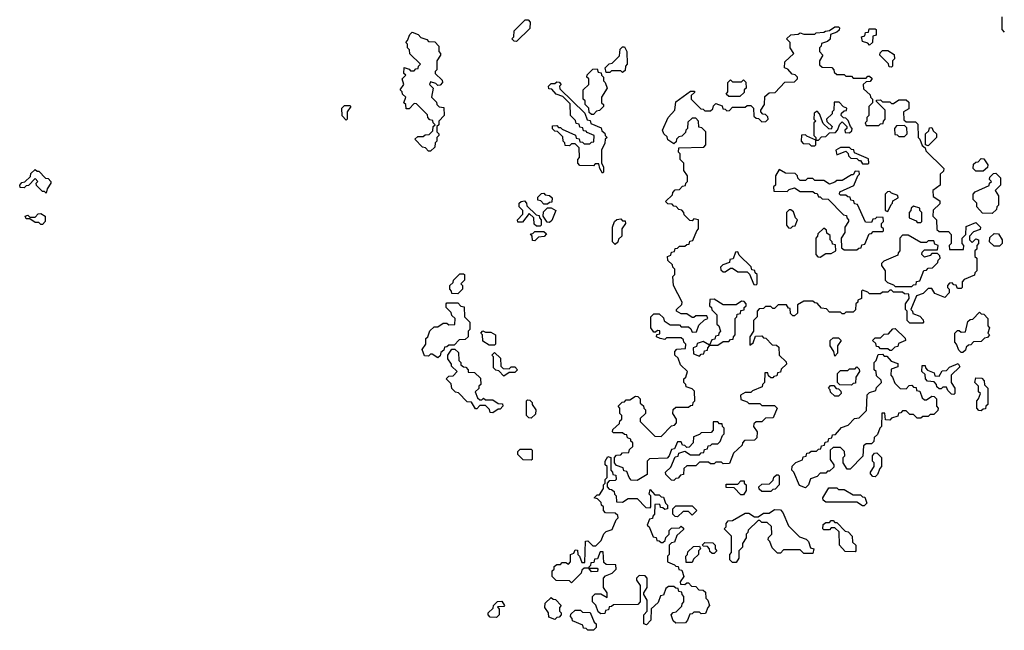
# Model space of a CAD drawing. Extents: x 2776963 to 2884430, y 684484 to 829250.
# Tile 66 of 256: x 2857910 to 2863291, y 731060 to 734399. Entities that reach past the tile are written whole.
import ezdxf

# ---------------------------------------------------------------- set-up
doc = ezdxf.new("R2010")
doc.units = 0

msp = doc.modelspace()

# ---------------------------------------------------------------- linework, layer by layer
at = {"layer": '0CON20XD'}
for points in [[(2860625, 734280), (2860611.7, 734281.7), (2860600, 734295), (2860610, 734305), (2860611.7, 734338.3), (2860671.7, 734398.3), (2860688.3, 734398.3), (2860700, 734385), (2860698.3, 734351.7), (2860625, 734280)], [(2863291.7, 734331.7), (2863280, 734345), (2863280, 734415)], [(2860155, 733680), (2860145, 733680), (2860128.3, 733698.3), (2860111.7, 733701.7), (2860070, 733745), (2860085, 733760), (2860115, 733760), (2860125, 733770), (2860148.3, 733771.7), (2860168.3, 733791.7), (2860170, 733815), (2860180, 733825), (2860170, 733835), (2860168.3, 733848.3), (2860151.7, 733851.7), (2860140, 733865), (2860138.3, 733878.3), (2860078.3, 733938.3), (2860065, 733940), (2860038.3, 733911.7), (2860021.7, 733911.7), (2860020, 733935), (2860010, 733945), (2860020, 733975), (2860001.7, 733991.7), (2860000, 734005), (2859990, 734015), (2860010, 734045), (2860000, 734075), (2860020, 734095), (2860010, 734105), (2860011.7, 734138.3), (2860038.3, 734128.3), (2860045, 734120), (2860065, 734120), (2860075, 734130), (2860088.3, 734131.7), (2860090, 734145), (2860100, 734155), (2860041.7, 734211.7), (2860040, 734235), (2860030, 734245), (2860030, 734265), (2860020, 734275), (2860030, 734285), (2860041.7, 734318.3), (2860055, 734330), (2860088.3, 734318.3), (2860101.7, 734301.7), (2860135, 734290), (2860145, 734280), (2860178.3, 734278.3), (2860200, 734255), (2860200, 734225), (2860210, 734215), (2860210, 734205), (2860190, 734175), (2860190, 734125), (2860180, 734115), (2860180, 734105), (2860218.3, 734068.3), (2860220, 734055), (2860208.3, 734041.7), (2860195, 734040), (2860185, 734050), (2860155, 734060), (2860150, 734045), (2860170, 734025), (2860160, 733975), (2860188.3, 733948.3), (2860190, 733935), (2860201.7, 733921.7), (2860228.3, 733918.3), (2860230, 733875), (2860200, 733845), (2860200, 733825), (2860190, 733815), (2860190, 733785), (2860200, 733775), (2860200, 733765), (2860190, 733755), (2860190, 733735), (2860180, 733725), (2860178.3, 733701.7), (2860155, 733680)], [(2861485, 731880), (2861471.7, 731881.7), (2861441.7, 731911.7), (2861440, 731925), (2861468.3, 731951.7), (2861491.7, 732008.3), (2861508.3, 732011.7), (2861511.7, 732028.3), (2861545, 732040), (2861575, 732020), (2861625, 732020), (2861635, 732030), (2861648.3, 732031.7), (2861651.7, 732048.3), (2861668.3, 732051.7), (2861671.7, 732068.3), (2861685, 732070), (2861695, 732080), (2861725, 732080), (2861738.3, 732091.7), (2861750, 732125), (2861760, 732135), (2861760, 732165), (2861750, 732175), (2861748.3, 732188.3), (2861735, 732190), (2861725, 732200), (2861700, 732200), (2861700, 732155), (2861688.3, 732141.7), (2861635, 732140), (2861625, 732130), (2861591.7, 732118.3), (2861590, 732085), (2861568.3, 732061.7), (2861555, 732060), (2861545, 732070), (2861531.7, 732071.7), (2861525, 732090), (2861505, 732090), (2861488.3, 732051.7), (2861471.7, 732048.3), (2861460, 732015), (2861448.3, 732001.7), (2861351.7, 731998.3), (2861340, 731985), (2861338.3, 731911.7), (2861285, 731880), (2861251.7, 731881.7), (2861240, 731895), (2861228.3, 731928.3), (2861211.7, 731931.7), (2861208.3, 731948.3), (2861171.7, 731961.7), (2861160, 731975), (2861160, 732005), (2861171.7, 732018.3), (2861195, 732020), (2861205, 732030), (2861238.3, 732031.7), (2861241.7, 732048.3), (2861260, 732065), (2861260, 732085), (2861250, 732095), (2861250, 732105), (2861231.7, 732111.7), (2861228.3, 732128.3), (2861215, 732130), (2861205, 732140), (2861155, 732140), (2861150, 732145), (2861151.7, 732158.3), (2861188.3, 732191.7), (2861190, 732205), (2861200, 732215), (2861200, 732235), (2861190, 732245), (2861190, 732275), (2861180, 732285), (2861201.7, 732308.3), (2861215, 732310), (2861225, 732320), (2861245, 732320), (2861275, 732340), (2861288.3, 732338.3), (2861300, 732325), (2861301.7, 732301.7), (2861318.3, 732288.3), (2861320, 732275), (2861330, 732265), (2861330, 732245), (2861301.7, 732218.3), (2861301.7, 732201.7), (2861381.7, 732121.7), (2861415, 732120), (2861471.7, 732178.3), (2861488.3, 732181.7), (2861500, 732195), (2861500, 732215), (2861480, 732245), (2861481.7, 732268.3), (2861495, 732280), (2861565, 732280), (2861575, 732290), (2861588.3, 732291.7), (2861590, 732305), (2861600, 732315), (2861598.3, 732368.3), (2861585, 732380), (2861551.7, 732391.7), (2861550, 732405), (2861540, 732415), (2861540, 732435), (2861550, 732445), (2861560, 732475), (2861521.7, 732511.7), (2861508.3, 732548.3), (2861490, 732565), (2861490, 732585), (2861501.7, 732598.3), (2861548.3, 732601.7), (2861550, 732625), (2861540, 732635), (2861538.3, 732648.3), (2861525, 732660), (2861445, 732660), (2861435, 732650), (2861410, 732655), (2861390, 732665), (2861391.7, 732678.3), (2861408.3, 732681.7), (2861408.3, 732698.3), (2861395, 732700), (2861385, 732690), (2861375, 732690), (2861360, 732715), (2861360, 732775), (2861375, 732790), (2861405, 732790), (2861428.3, 732768.3), (2861431.7, 732751.7), (2861465, 732730), (2861515, 732730), (2861525, 732720), (2861565, 732720), (2861578.3, 732708.3), (2861585, 732690), (2861608.3, 732691.7), (2861621.7, 732728.3), (2861651.7, 732758.3), (2861670, 732765), (2861665, 732780), (2861605, 732780), (2861595, 732770), (2861585, 732770), (2861555, 732790), (2861525, 732790), (2861500, 732805), (2861500, 732815), (2861528.3, 732841.7), (2861530, 732855), (2861482.5, 732945), (2861480, 732995), (2861490, 733005), (2861490, 733035), (2861480, 733045), (2861478.3, 733058.3), (2861451.7, 733081.7), (2861450, 733105), (2861468.3, 733111.7), (2861471.7, 733128.3), (2861488.3, 733131.7), (2861491.7, 733148.3), (2861505, 733150), (2861515, 733160), (2861545, 733160), (2861555, 733170), (2861568.3, 733171.7), (2861571.7, 733188.3), (2861588.3, 733191.7), (2861610, 733245), (2861620, 733255), (2861620, 733305), (2861595, 733310), (2861585, 733300), (2861571.7, 733301.7), (2861541.7, 733331.7), (2861540, 733345), (2861528.3, 733358.3), (2861511.7, 733361.7), (2861498.3, 733378.3), (2861485, 733380), (2861475, 733390), (2861451.7, 733391.7), (2861440, 733405), (2861478.3, 733441.7), (2861480, 733455), (2861491.7, 733468.3), (2861515, 733470), (2861531.7, 733488.3), (2861548.3, 733491.7), (2861550, 733505), (2861560, 733515), (2861560, 733545), (2861540, 733575), (2861540, 733615), (2861520, 733635), (2861520, 733665), (2861510, 733675), (2861511.7, 733698.3), (2861648.3, 733701.7), (2861660, 733715), (2861660, 733785), (2861638.3, 733808.3), (2861621.7, 733811.7), (2861620, 733845), (2861605, 733860), (2861585, 733860), (2861561.7, 733838.3), (2861560, 733805), (2861550, 733795), (2861548.3, 733781.7), (2861528.3, 733761.7), (2861511.7, 733758.3), (2861500, 733745), (2861498.3, 733731.7), (2861485, 733720), (2861451.7, 733741.7), (2861448.3, 733758.3), (2861430, 733775), (2861422.5, 733795), (2861453.3, 733865), (2861490, 733905), (2861495, 733950), (2861575, 734007.5), (2861598.3, 734008.3), (2861598.3, 734001.7), (2861580, 733985), (2861580, 733965), (2861631.7, 733911.7), (2861645, 733910), (2861655, 733900), (2861685, 733900), (2861698.3, 733911.7), (2861701.7, 733928.3), (2861715, 733940), (2861748.3, 733928.3), (2861751.7, 733911.7), (2861765, 733910), (2861775, 733900), (2861788.3, 733901.7), (2861805, 733920), (2861875, 733920), (2861885, 733930), (2861905, 733930), (2861920, 733915), (2861921.7, 733871.7), (2861935, 733860), (2861948.3, 733858.3), (2861965, 733840), (2861988.3, 733841.7), (2862000, 733855), (2861998.3, 733868.3), (2861985, 733880), (2861971.7, 733881.7), (2861960, 733895), (2861960, 733905), (2861980, 733935), (2861981.7, 733978.3), (2862005, 734000), (2862038.3, 734001.7), (2862091.7, 734058.3), (2862145, 734060), (2862160, 734075), (2862160, 734085), (2862148.3, 734098.3), (2862131.7, 734101.7), (2862108.3, 734128.3), (2862090, 734135), (2862091.7, 734168.3), (2862140, 734215), (2862120, 734245), (2862120, 734275), (2862100, 734295), (2862125, 734316.7), (2862165, 734320), (2862175, 734327.5), (2862195, 734320), (2862255, 734320), (2862263, 734327), (2862305, 734330), (2862313, 734337), (2862335, 734340), (2862365, 734360), (2862385, 734360), (2862390, 734355), (2862388.3, 734341.7), (2862375, 734330), (2862341.7, 734318.3), (2862338.3, 734291.7), (2862325, 734280), (2862291.7, 734268.3), (2862290, 734255), (2862280, 734245), (2862280, 734225), (2862300, 734205), (2862280, 734175), (2862281.7, 734151.7), (2862295, 734140), (2862348.3, 734138.3), (2862360, 734125), (2862361.7, 734111.7), (2862375, 734100), (2862415, 734100), (2862425, 734090), (2862455, 734090), (2862465, 734080), (2862535, 734080), (2862545, 734090), (2862555, 734090), (2862568.3, 734078.3), (2862558.3, 734061.7), (2862535, 734060), (2862520, 734045), (2862521.7, 734021.7), (2862558.3, 733988.3), (2862560, 733975), (2862570, 733965), (2862570, 733945), (2862550, 733925), (2862550, 733875), (2862540, 733865), (2862540, 733845), (2862530, 733835), (2862535, 733820), (2862605, 733820), (2862615, 733830), (2862628.3, 733831.7), (2862630, 733845), (2862640, 733855), (2862640, 733905), (2862591.7, 733951.7), (2862591.7, 733958.3), (2862615, 733960), (2862625, 733950), (2862665, 733950), (2862675, 733940), (2862685, 733940), (2862715, 733960), (2862755, 733960), (2862768.3, 733948.3), (2862768.3, 733911.7), (2862740, 733895), (2862741.7, 733851.7), (2862755, 733840), (2862805, 733840), (2862818.3, 733828.3), (2862820, 733755), (2862830, 733745), (2862841.7, 733711.7), (2862858.3, 733698.3), (2862861.7, 733681.7), (2862960, 733585), (2862958.3, 733571.7), (2862940, 733555), (2862940, 733495), (2862900, 733465), (2862901.7, 733431.7), (2862938.3, 733408.3), (2862938.3, 733391.7)], [(2862555, 734260), (2862545, 734270), (2862515, 734280), (2862510, 734305), (2862528.3, 734311.7), (2862531.7, 734328.3), (2862548.3, 734331.7), (2862551.7, 734348.3), (2862585, 734350), (2862590, 734345), (2862590, 734315), (2862571.7, 734308.3), (2862570, 734275), (2862555, 734260)], [(2861205, 734110), (2861195, 734120), (2861145, 734120), (2861135, 734110), (2861115, 734110), (2861110, 734135), (2861131.7, 734158.3), (2861148.3, 734161.7), (2861188.3, 734201.7), (2861191.7, 734238.3), (2861205, 734250), (2861215, 734250), (2861227.5, 734225), (2861230, 734155), (2861220, 734145), (2861218.3, 734121.7), (2861205, 734110)], [(2862675, 734140), (2862661.7, 734141.7), (2862658.3, 734158.3), (2862610, 734205), (2862611.7, 734218.3), (2862625, 734230), (2862655, 734230), (2862688.3, 734208.3), (2862690, 734185), (2862680, 734175), (2862680, 734145), (2862675, 734140)], [(2861045, 733880), (2861035, 733880), (2861021.7, 733891.7), (2861020, 733915), (2861000, 733935), (2861000, 733955), (2860990, 733965), (2860990, 734015), (2861020, 734045), (2861020, 734075), (2861010, 734085), (2861011.7, 734098.3), (2861041.7, 734128.3), (2861065, 734130), (2861071.7, 734111.7), (2861088.3, 734108.3), (2861090, 734095), (2861100, 734085), (2861100, 734065), (2861110, 734055), (2861120, 734025), (2861090, 733975), (2861090, 733945), (2861100, 733935), (2861100, 733925), (2861078.3, 733901.7), (2861061.7, 733898.3), (2861045, 733880)], [(2861095, 733560), (2861080, 733585), (2861075, 733610), (2861055, 733610), (2861045, 733600), (2860971.7, 733601.7), (2860960, 733615), (2860960, 733635), (2860970, 733645), (2860968.3, 733698.3), (2860945, 733720), (2860925, 733720), (2860915, 733710), (2860891.7, 733711.7), (2860890, 733725), (2860880, 733735), (2860878.3, 733758.3), (2860848.3, 733788.3), (2860835, 733790), (2860821.7, 733801.7), (2860821.7, 733818.3), (2860845, 733820), (2860855, 733810), (2860865, 733810), (2860875, 733800), (2860948.3, 733768.3), (2860951.7, 733751.7), (2860968.3, 733748.3), (2860971.7, 733731.7), (2860985, 733730), (2860995, 733720), (2861025, 733720), (2861035, 733730), (2861048.3, 733731.7), (2861050, 733765), (2861011.7, 733781.7), (2861005, 733790), (2860991.7, 733791.7), (2860988.3, 733808.3), (2860971.7, 733811.7), (2860968.3, 733828.3), (2860951.7, 733831.7), (2860948.3, 733848.3), (2860920, 733875), (2860918.3, 733938.3), (2860878.3, 733978.3), (2860841.7, 733991.7), (2860818.3, 734018.3), (2860801.7, 734021.7), (2860800, 734035), (2860815, 734050), (2860835, 734050), (2860845, 734060), (2860858.3, 734058.3), (2860870, 734045), (2860860, 734035), (2860861.7, 734021.7), (2860998.3, 733888.3), (2861011.7, 733851.7), (2861028.3, 733848.3), (2861031.7, 733831.7), (2861088.3, 733808.3), (2861091.7, 733791.7), (2861108.3, 733778.3), (2861110, 733765), (2861120, 733755), (2861110, 733745), (2861107, 733723), (2861090, 733685), (2861090, 733615), (2861100, 733595), (2861100, 733565), (2861095, 733560)], [(2861845, 733980), (2861785, 733980), (2861771.7, 733991.7), (2861780, 734005), (2861780, 734055), (2861795, 734070), (2861805, 734060), (2861855, 734060), (2861865, 734070), (2861878.3, 734058.3), (2861880, 734025), (2861870, 734015), (2861868.3, 734001.7), (2861845, 733980)], [(2862275, 733740), (2862291.7, 733758.3), (2862315, 733760), (2862335, 733780), (2862368.3, 733781.7), (2862380, 733795), (2862391.7, 733828.3), (2862405, 733840), (2862430, 733815), (2862430, 733805), (2862420, 733795), (2862421.7, 733781.7), (2862445, 733780), (2862458.3, 733791.7), (2862460, 733805), (2862450, 733815), (2862438.3, 733848.3), (2862425, 733860), (2862411.7, 733861.7), (2862400, 733875), (2862401.7, 733888.3), (2862415, 733900), (2862428.3, 733901.7), (2862430, 733915), (2862411.7, 733921.7), (2862388.3, 733948.3), (2862361.7, 733948.3), (2862360, 733905), (2862350, 733895), (2862350, 733885), (2862320, 733855), (2862321.7, 733841.7), (2862350, 733815), (2862345, 733800), (2862331.7, 733801.7), (2862301.7, 733831.7), (2862280, 733885), (2862268.3, 733898.3), (2862251.7, 733888.3), (2862250, 733855), (2862260, 733845), (2862250, 733835), (2862250, 733765), (2862260, 733755), (2862260, 733740), (2862275, 733740)], [(2859695, 733850), (2859673, 733873), (2859670, 733915), (2859685, 733930), (2859715, 733930), (2859720, 733925), (2859700, 733895), (2859700, 733855), (2859695, 733850)], [(2862745, 733760), (2862760, 733775), (2862758.3, 733808.3), (2862745, 733820), (2862701.7, 733818.3), (2862690, 733805), (2862691.7, 733771.7), (2862705, 733770), (2862715, 733760), (2862745, 733760)], [(2862875, 733710), (2862860, 733715), (2862860, 733775), (2862878.3, 733791.7), (2862881.7, 733808.3), (2862895, 733810), (2862901.7, 733791.7), (2862920, 733775), (2862920, 733755), (2862875, 733710)], [(2862255, 733710), (2862260, 733715), (2862260, 733740), (2862211.7, 733761.7), (2862205, 733770), (2862181.7, 733768.3), (2862180, 733735), (2862191.7, 733721.7), (2862225, 733720), (2862235, 733710), (2862255, 733710)], [(2862545, 733610), (2862550, 733615), (2862548.3, 733638.3), (2862471.7, 733671.7), (2862468.3, 733688.3), (2862455, 733690), (2862445, 733700), (2862395, 733700), (2862370, 733685), (2862375, 733660), (2862425, 733680), (2862438.3, 733668.3), (2862440, 733655), (2862451.7, 733641.7), (2862485, 733640), (2862495, 733630), (2862505, 733630), (2862515, 733610), (2862545, 733610)], [(2863175, 733570), (2863135, 733570), (2863120, 733585), (2863121.7, 733608.3), (2863135, 733620), (2863148.3, 733621.7), (2863165, 733640), (2863178.3, 733638.3), (2863200, 733605), (2863198.3, 733591.7), (2863175, 733570)], [(2858055, 733450), (2858045, 733460), (2858035, 733460), (2858001.7, 733491.7), (2858000, 733505), (2858010, 733515), (2857995, 733530), (2857958.3, 733491.7), (2857945, 733490), (2857935, 733480), (2857911.7, 733481.7), (2857910, 733495), (2857921.7, 733508.3), (2857938.3, 733511.7), (2857968.3, 733541.7), (2857971.7, 733558.3), (2857995, 733580), (2858005, 733570), (2858015, 733570), (2858051.7, 733531.7), (2858065, 733530), (2858080, 733515), (2858080, 733505), (2858060, 733475), (2858055, 733450)], [(2862485, 733140), (2862495, 733150), (2862508.3, 733151.7), (2862511.7, 733168.3), (2862528.3, 733171.7), (2862551.7, 733228.3), (2862565, 733230), (2862575, 733240), (2862625, 733240), (2862630, 733245), (2862630, 733255), (2862620, 733265), (2862620, 733285), (2862630, 733295), (2862628.3, 733318.3), (2862595, 733320), (2862585, 733310), (2862571.7, 733308.3), (2862565, 733290), (2862531.7, 733291.7), (2862488.3, 733388.3), (2862471.7, 733391.7), (2862468.3, 733408.3), (2862451.7, 733411.7), (2862448.3, 733428.3), (2862435, 733430), (2862425, 733440), (2862395, 733440), (2862390, 733445), (2862391.7, 733458.3), (2862468.3, 733491.7), (2862490, 733545), (2862500, 733555), (2862498.3, 733568.3), (2862475, 733570), (2862465, 733550), (2862455, 733550), (2862405, 733520), (2862375, 733520), (2862365, 733510), (2862335, 733500), (2862305, 733520), (2862255, 733520), (2862245, 733530), (2862215, 733530), (2862205, 733520), (2862175, 733520), (2862161.7, 733531.7), (2862160, 733545), (2862148.3, 733558.3), (2862095, 733560), (2862060, 733580), (2862040, 733545), (2862040, 733495), (2862030, 733485), (2862031.7, 733461.7), (2862105, 733460), (2862115, 733470), (2862145, 733480), (2862175, 733460), (2862245, 733460), (2862255, 733450), (2862268.3, 733448.3), (2862275, 733430), (2862285, 733430), (2862295, 733420), (2862328.3, 733418.3), (2862411.7, 733331.7), (2862428.3, 733328.3), (2862430, 733315), (2862440, 733305), (2862440, 733295), (2862420, 733265), (2862420, 733235), (2862400, 733205), (2862401.7, 733151.7), (2862415, 733140), (2862485, 733140)], [(2863225, 733340), (2863171.7, 733341.7), (2863140, 733375), (2863140, 733395), (2863120, 733415), (2863120, 733445), (2863131.7, 733458.3), (2863208.3, 733491.7), (2863210, 733505), (2863220, 733515), (2863210, 733525), (2863211.7, 733538.3), (2863231.7, 733558.3), (2863245, 733560), (2863270, 733535), (2863270, 733495), (2863240, 733465), (2863260, 733435), (2863260, 733385), (2863250, 733375), (2863248.3, 733361.7), (2863225, 733340)], [(2860755, 733270), (2860735, 733270), (2860721.7, 733281.7), (2860720, 733315), (2860695, 733340), (2860658.3, 733291.7), (2860631.7, 733291.7), (2860630, 733305), (2860660, 733335), (2860660, 733355), (2860640, 733375), (2860640, 733395), (2860650, 733405), (2860668.3, 733408.3), (2860680, 733395), (2860681.7, 733381.7), (2860731.7, 733331.7), (2860748.3, 733328.3), (2860750, 733315), (2860760, 733305), (2860760, 733275), (2860755, 733270)], [(2860795, 733390), (2860775, 733390), (2860758.3, 733408.3), (2860741.7, 733411.7), (2860741.7, 733428.3), (2860761.7, 733448.3), (2860775, 733450), (2860781.7, 733441.7), (2860805, 733437.5), (2860820, 733425), (2860818.3, 733401.7), (2860805, 733400), (2860795, 733390)], [(2862655, 733350), (2862671.7, 733388.3), (2862680, 733395), (2862681.7, 733408.3), (2862710, 733425), (2862708.3, 733438.3), (2862675, 733450), (2862665, 733460), (2862651.7, 733458.3), (2862640, 733445), (2862640, 733355), (2862655, 733350)], [(2860805, 733290), (2860791.7, 733291.7), (2860770, 733325), (2860771.7, 733348.3), (2860795, 733370), (2860815, 733370), (2860840, 733355), (2860818.3, 733301.7), (2860805, 733290)], [(2862938.3, 733391.7), (2862901.7, 733358.3), (2862900, 733325), (2862920, 733305), (2862921.7, 733251.7), (2862935, 733240), (2862985, 733240), (2863000, 733225), (2863000, 733175), (2862990, 733165), (2862991.7, 733141.7), (2863068.3, 733141.7), (2863070, 733165), (2863060, 733175), (2863060, 733205), (2863080, 733225), (2863081.7, 733268.3), (2863135, 733290), (2863160, 733265), (2863158.3, 733251.7), (2863121.7, 733238.3), (2863100, 733215), (2863100, 733195), (2863115, 733180), (2863135, 733200), (2863150, 733195), (2863150, 733175), (2863140, 733165), (2863140, 733145), (2863130, 733135), (2863130, 733105), (2863140, 733095), (2863140, 733025), (2863130, 733015), (2863128.3, 733001.7), (2863071.7, 732978.3), (2863060, 732965), (2863060, 732935), (2863055, 732930), (2863035, 732930), (2863028.3, 732948.3), (2863015, 732950), (2863005, 732960), (2862991.7, 732958.3), (2862980, 732945), (2862980, 732935), (2862990, 732925), (2862990, 732905), (2862965, 732880), (2862911.7, 732901.7), (2862895, 732930), (2862875, 732930), (2862848.3, 732901.7), (2862811.7, 732888.3), (2862780, 732815), (2862790, 732805), (2862791.7, 732791.7), (2862828.3, 732778.3), (2862848.3, 732758.3), (2862850, 732745), (2862845, 732740), (2862775, 732740), (2862760, 732755), (2862760, 732805), (2862750, 732815), (2862750, 732845), (2862770, 732875), (2862768.3, 732898.3), (2862745, 732900), (2862735, 732910), (2862685, 732910), (2862675, 732920), (2862665, 732920), (2862655, 732910), (2862625, 732910), (2862615, 732900), (2862555, 732900), (2862545, 732910), (2862515, 732920), (2862510, 732915), (2862510, 732875), (2862490, 732865), (2862490, 732855), (2862480, 732845), (2862478.3, 732811.7), (2862465, 732800), (2862425, 732800), (2862415, 732790), (2862405, 732790), (2862395, 732800), (2862335, 732800), (2862318.3, 732818.3), (2862291.7, 732821.7), (2862268.3, 732848.3), (2862255, 732850), (2862245, 732860), (2862195, 732860), (2862160, 732840), (2862160, 732795), (2862145, 732780), (2862135, 732780), (2862121.7, 732791.7), (2862120, 732820), (2862111.7, 732821.7), (2862100, 732840), (2862055, 732840), (2862035, 732820), (2862025, 732820), (2862015, 732830), (2861985, 732830), (2861975, 732820), (2861951.7, 732818.3), (2861940, 732805), (2861940, 732775), (2861920, 732755), (2861920, 732695), (2861900, 732665), (2861900, 732620), (2861918.3, 732631.7), (2861931.7, 732668.3), (2861965, 732670), (2861975, 732660), (2861988.3, 732658.3), (2862021.7, 732621.7), (2862045, 732620), (2862058.3, 732608.3), (2862060, 732565), (2862098.3, 732528.3), (2862100, 732515), (2862071.7, 732488.3), (2862068.3, 732471.7), (2862051.7, 732468.3), (2862048.3, 732451.7), (2862031.7, 732448.3), (2862025, 732440), (2862015, 732440), (2862001.7, 732451.7), (2861998.3, 732468.3), (2861981.7, 732468.3), (2861980, 732415), (2861970, 732405), (2861968.3, 732391.7), (2861915, 732370), (2861905, 732360), (2861875, 732360), (2861850, 732345), (2861851.7, 732321.7), (2861885, 732310), (2861895, 732300), (2861955, 732300), (2861965, 732290), (2862035, 732290), (2862050, 732275), (2862028.3, 732221.7), (2861985, 732220), (2861965, 732200), (2861935, 732200), (2861921.7, 732188.3), (2861920, 732175), (2861940, 732145), (2861938.3, 732111.7), (2861925, 732100), (2861871.7, 732098.3), (2861860, 732085), (2861858.3, 732071.7), (2861811.7, 732028.3), (2861788.3, 731971.7), (2861755, 731970), (2861745, 731980), (2861715, 731980), (2861705, 731970), (2861685, 731970), (2861675, 731980), (2861625, 731980), (2861605, 731960), (2861555, 731960), (2861540, 731945), (2861538.3, 731911.7), (2861521.7, 731908.3), (2861508.3, 731891.7), (2861495, 731890), (2861485, 731880)], [(2862125, 733260), (2862135, 733270), (2862148.3, 733271.7), (2862160, 733305), (2862150, 733315), (2862138.3, 733348.3), (2862125, 733360), (2862115, 733360), (2862100, 733345), (2862100, 733275), (2862111.7, 733261.7), (2862125, 733260)], [(2862835, 733290), (2862840, 733295), (2862840, 733345), (2862830, 733355), (2862828.3, 733368.3), (2862795, 733380), (2862781.7, 733368.3), (2862780, 733355), (2862770, 733345), (2862770, 733315), (2862808.3, 733298.3), (2862815, 733290), (2862835, 733290)], [(2858035, 733280), (2858025, 733280), (2858015, 733290), (2857995, 733290), (2857965, 733310), (2857945, 733310), (2857940, 733325), (2857955, 733330), (2857965, 733320), (2857995, 733320), (2858011.7, 733338.3), (2858025, 733340), (2858050, 733325), (2858050, 733295), (2858035, 733280)], [(2861165, 733170), (2861150, 733185), (2861150, 733265), (2861160, 733295), (2861173, 733307), (2861195, 733310), (2861205, 733300), (2861218.3, 733298.3), (2861220, 733285), (2861200, 733255), (2861200, 733215), (2861181.7, 733198.3), (2861178.3, 733181.7), (2861165, 733170)], [(2862285, 733100), (2862315, 733120), (2862345, 733120), (2862370, 733135), (2862368.3, 733168.3), (2862351.7, 733171.7), (2862350, 733185), (2862340, 733195), (2862338.3, 733218.3), (2862321.7, 733231.7), (2862318.3, 733248.3), (2862305, 733260), (2862271.7, 733228.3), (2862270, 733215), (2862260, 733205), (2862260, 733115), (2862271.7, 733101.7), (2862285, 733100)], [(2860725, 733190), (2860711.7, 733191.7), (2860710, 733215), (2860701.7, 733228.3), (2860715, 733230), (2860725, 733240), (2860775, 733240), (2860788.3, 733228.3), (2860777, 733213), (2860745, 733210), (2860725, 733190)], [(2862785, 732940), (2862795, 732950), (2862808.3, 732951.7), (2862811.7, 732968.3), (2862828.3, 732971.7), (2862851.7, 733028.3), (2862865, 733030), (2862875, 733040), (2862898.3, 733041.7), (2862928.3, 733071.7), (2862930, 733085), (2862940, 733095), (2862938.3, 733108.3), (2862925, 733120), (2862895, 733120), (2862885, 733110), (2862855, 733100), (2862840, 733115), (2862841.7, 733128.3), (2862855, 733140), (2862925, 733140), (2862930, 733165), (2862911.7, 733171.7), (2862905, 733190), (2862875, 733190), (2862865, 733180), (2862835, 733180), (2862765, 733220), (2862735, 733220), (2862720, 733205), (2862720, 733135), (2862710, 733125), (2862708.3, 733111.7), (2862631.7, 733078.3), (2862620, 733065), (2862620, 733055), (2862640, 733025), (2862640, 732975), (2862651.7, 732961.7), (2862685, 732950), (2862695, 732940), (2862785, 732940)], [(2863265, 733160), (2863235, 733160), (2863210, 733185), (2863211.7, 733208.3), (2863235, 733230), (2863258.3, 733228.3), (2863280, 733195), (2863280, 733175), (2863265, 733160)], [(2861935, 732950), (2861940, 732955), (2861940, 733005), (2861930, 733015), (2861928.3, 733028.3), (2861911.7, 733031.7), (2861908.3, 733048.3), (2861841.7, 733111.7), (2861835, 733130), (2861821.7, 733128.3), (2861808.3, 733091.7), (2861791.7, 733088.3), (2861788.3, 733071.7), (2861751.7, 733058.3), (2861740, 733045), (2861741.7, 733031.7), (2861755, 733020), (2861765, 733020), (2861795, 733040), (2861805, 733040), (2861835, 733020), (2861885, 733020), (2861898.3, 733008.3), (2861921.7, 732951.7), (2861935, 732950)], [(2860305, 732900), (2860271.7, 732901.7), (2860270, 732915), (2860260, 732925), (2860260, 732945), (2860278.3, 732961.7), (2860280, 732975), (2860315, 733010), (2860335, 733010), (2860340, 733005), (2860340, 732975), (2860320, 732955), (2860330, 732945), (2860330, 732925), (2860305, 732900)], [(2861725, 732620), (2861755, 732640), (2861785, 732640), (2861795, 732650), (2861808.3, 732651.7), (2861810, 732665), (2861820, 732675), (2861820, 732765), (2861830, 732775), (2861831.7, 732788.3), (2861848.3, 732791.7), (2861851.7, 732808.3), (2861868.3, 732811.7), (2861870, 732825), (2861880, 732835), (2861880, 732845), (2861868.3, 732858.3), (2861855, 732860), (2861825, 732840), (2861755, 732840), (2861705, 732870), (2861681.7, 732868.3), (2861680, 732835), (2861690, 732825), (2861691.7, 732811.7), (2861720, 732785), (2861720, 732735), (2861730, 732725), (2861740, 732695), (2861730, 732685), (2861728.3, 732671.7), (2861711.7, 732668.3), (2861708.3, 732651.7), (2861691.7, 732648.3), (2861680, 732620), (2861725, 732620)], [(2860195, 732550), (2860165, 732570), (2860155, 732570), (2860145, 732560), (2860121.7, 732561.7), (2860110, 732595), (2860130, 732625), (2860130, 732655), (2860140, 732665), (2860151.7, 732698.3), (2860175, 732720), (2860195, 732720), (2860225, 732740), (2860245, 732740), (2860255, 732730), (2860288.3, 732731.7), (2860290, 732765), (2860271.7, 732781.7), (2860268.3, 732798.3), (2860240, 732825), (2860240, 732845), (2860245, 732850), (2860305, 732850), (2860321.7, 732831.7), (2860338.3, 732828.3), (2860340, 732775), (2860370, 732745), (2860370, 732705), (2860360, 732695), (2860360, 732665), (2860345, 732650), (2860311.7, 732648.3), (2860285, 732620), (2860255, 732620), (2860245, 732610), (2860231.7, 732608.3), (2860228.3, 732591.7), (2860211.7, 732578.3), (2860208.3, 732561.7), (2860195, 732550)], [(2863065, 732580), (2863055, 732580), (2863041.7, 732591.7), (2863030, 732625), (2863020, 732635), (2863020, 732685), (2863035, 732700), (2863045, 732700), (2863055, 732690), (2863078.3, 732691.7), (2863091.7, 732748.3), (2863105, 732760), (2863118.3, 732761.7), (2863155, 732800), (2863165, 732790), (2863178.3, 732788.3), (2863200, 732765), (2863200, 732725), (2863210, 732715), (2863200, 732685), (2863210, 732675), (2863198.3, 732661.7), (2863181.7, 732658.3), (2863165, 732640), (2863121.7, 732638.3), (2863108.3, 732621.7), (2863095, 732620), (2863081.7, 732608.3), (2863078.3, 732591.7), (2863065, 732580)], [(2862675, 732590), (2862665, 732590), (2862655, 732600), (2862615, 732600), (2862605, 732610), (2862591.7, 732611.7), (2862588.3, 732628.3), (2862570, 732645), (2862585, 732660), (2862615, 732660), (2862635, 732680), (2862658.3, 732681.7), (2862681.7, 732708.3), (2862695, 732710), (2862748.3, 732658.3), (2862750, 732645), (2862711.7, 732628.3), (2862708.3, 732611.7), (2862691.7, 732608.3), (2862675, 732590)], [(2860505, 732620), (2860475, 732620), (2860441.7, 732641.7), (2860440, 732675), (2860430, 732685), (2860441.7, 732698.3), (2860455, 732690), (2860485, 732690), (2860510, 732675), (2860510, 732625), (2860505, 732620)], [(2862365, 732560), (2862360, 732585), (2862340, 732615), (2862340, 732645), (2862355, 732660), (2862385, 732660), (2862400, 732645), (2862380, 732615), (2862380, 732575), (2862365, 732560)], [(2861625, 732560), (2861635, 732570), (2861648.3, 732571.7), (2861651.7, 732588.3), (2861668.3, 732591.7), (2861670, 732605), (2861680, 732615), (2861680, 732620), (2861645, 732640), (2861611.7, 732628.3), (2861608.3, 732611.7), (2861590, 732605), (2861591.7, 732571.7), (2861625, 732560)], [(2860495, 732250), (2860481.7, 732251.7), (2860478.3, 732268.3), (2860455, 732290), (2860425, 732290), (2860408.3, 732271.7), (2860401.7, 732271.7), (2860378.3, 732308.3), (2860355, 732310), (2860308.3, 732358.3), (2860291.7, 732361.7), (2860271.7, 732381.7), (2860268.3, 732408.3), (2860240, 732435), (2860255, 732450), (2860278.3, 732451.7), (2860300, 732475), (2860270, 732505), (2860270, 732515), (2860250, 732545), (2860250, 732565), (2860271.7, 732598.3), (2860288.3, 732598.3), (2860308.3, 732578.3), (2860310, 732535), (2860320, 732525), (2860321.7, 732511.7), (2860335, 732500), (2860348.3, 732498.3), (2860360, 732485), (2860361.7, 732471.7), (2860395, 732470), (2860428.3, 732438.3), (2860430, 732405), (2860420, 732395), (2860418.3, 732381.7), (2860400, 732365), (2860411.7, 732331.7), (2860425, 732320), (2860435, 732320), (2860445, 732330), (2860455, 732320), (2860495, 732320), (2860525, 732300), (2860548.3, 732298.3), (2860550, 732285), (2860535, 732270), (2860525, 732270), (2860495, 732250)], [(2860555, 732450), (2860528.3, 732478.3), (2860511.7, 732481.7), (2860500, 732495), (2860500, 732555), (2860490, 732565), (2860505, 732580), (2860538.3, 732548.3), (2860540, 732505), (2860551.7, 732491.7), (2860585, 732490), (2860595, 732500), (2860615, 732500), (2860630, 732485), (2860615, 732470), (2860585, 732470), (2860555, 732450)], [(2862205, 731840), (2862171.7, 731851.7), (2862140, 731925), (2862130, 731935), (2862131.7, 731958.3), (2862151.7, 731978.3), (2862188.3, 731991.7), (2862191.7, 732008.3), (2862208.3, 732011.7), (2862211.7, 732028.3), (2862225, 732030), (2862235, 732040), (2862265, 732040), (2862275, 732050), (2862288.3, 732051.7), (2862291.7, 732068.3), (2862308.3, 732071.7), (2862311.7, 732088.3), (2862328.3, 732091.7), (2862331.7, 732108.3), (2862348.3, 732111.7), (2862351.7, 732128.3), (2862368.3, 732131.7), (2862401.7, 732168.3), (2862438.3, 732181.7), (2862471.7, 732218.3), (2862498.3, 732221.7), (2862538.3, 732261.7), (2862541.7, 732348.3), (2862555, 732360), (2862588.3, 732371.7), (2862591.7, 732388.3), (2862620, 732415), (2862618.3, 732428.3), (2862591.7, 732451.7), (2862590, 732475), (2862580, 732485), (2862580, 732525), (2862590, 732535), (2862601.7, 732568.3), (2862625, 732570), (2862635, 732560), (2862648.3, 732558.3), (2862671.7, 732531.7), (2862708.3, 732518.3), (2862708.3, 732501.7), (2862671.7, 732488.3), (2862670, 732455), (2862680, 732445), (2862691.7, 732411.7), (2862721.7, 732381.7), (2862755, 732380), (2862771.7, 732398.3), (2862785, 732400), (2862795, 732390), (2862808.3, 732388.3), (2862811.7, 732371.7), (2862828.3, 732368.3), (2862841.7, 732331.7), (2862855, 732320), (2862865, 732320), (2862895, 732340), (2862908.3, 732338.3), (2862920, 732325), (2862920, 732285), (2862930, 732275), (2862928.3, 732261.7), (2862905, 732240), (2862885, 732240), (2862875, 732230), (2862845, 732230), (2862835, 732220), (2862815, 732220), (2862795, 732240), (2862775, 732240), (2862755, 732260), (2862735, 732260), (2862725, 732250), (2862711.7, 732248.3), (2862708.3, 732231.7), (2862675, 732220), (2862665, 732210), (2862641.7, 732211.7), (2862638.3, 732248.3), (2862621.7, 732248.3), (2862620, 732175), (2862610, 732165), (2862598.3, 732131.7), (2862580, 732115), (2862578.3, 732091.7), (2862565, 732080), (2862535, 732080), (2862521.7, 732068.3), (2862518.3, 732011.7), (2862448.3, 731941.7), (2862431.7, 731941.7), (2862410, 731975), (2862410, 732005), (2862420, 732015), (2862418.3, 732038.3), (2862395, 732060), (2862355, 732060), (2862340, 732045), (2862340, 731995), (2862360, 731965), (2862358.3, 731951.7), (2862335, 731930), (2862325, 731930), (2862315, 731920), (2862285, 731920), (2862268.3, 731901.7), (2862231.7, 731888.3), (2862220, 731855), (2862210, 731845), (2862205, 731840)], [(2862455, 732400), (2862391.7, 732401.7), (2862380, 732415), (2862380, 732465), (2862395, 732480), (2862435, 732480), (2862445, 732490), (2862475, 732490), (2862485, 732500), (2862498.3, 732488.3), (2862500, 732475), (2862480, 732445), (2862478.3, 732411.7), (2862465, 732410), (2862455, 732400)], [(2863015, 732350), (2863001.7, 732351.7), (2862981.7, 732371.7), (2862975, 732390), (2862955, 732390), (2862945, 732380), (2862935, 732380), (2862921.7, 732391.7), (2862920, 732405), (2862908.3, 732418.3), (2862871.7, 732421.7), (2862860, 732435), (2862858.3, 732458.3), (2862840, 732475), (2862841.7, 732508.3), (2862858.3, 732508.3), (2862860, 732495), (2862871.7, 732481.7), (2862908.3, 732468.3), (2862911.7, 732451.7), (2862935, 732450), (2862951.7, 732478.3), (2862975, 732480), (2862991.7, 732498.3), (2863038.3, 732518.3), (2863048.3, 732501.7), (2863000, 732455), (2863000, 732415), (2863020, 732385), (2863020, 732355), (2863015, 732350)], [(2863165, 732260), (2863151.7, 732261.7), (2863140, 732275), (2863140, 732315), (2863150, 732325), (2863160, 732355), (2863150, 732365), (2863150, 732395), (2863130, 732415), (2863135, 732440), (2863168.3, 732438.3), (2863180, 732425), (2863181.7, 732401.7), (2863200, 732385), (2863200, 732295), (2863190, 732285), (2863188.3, 732271.7), (2863175, 732270), (2863165, 732260)], [(2862385, 732340), (2862365, 732340), (2862341.7, 732361.7), (2862340, 732375), (2862330, 732385), (2862341.7, 732398.3), (2862358.3, 732398.3), (2862371.7, 732381.7), (2862385, 732380), (2862398.3, 732368.3), (2862400, 732355), (2862385, 732340)], [(2860705, 732220), (2860691.7, 732221.7), (2860680, 732235), (2860680, 732315), (2860685, 732320), (2860698.3, 732318.3), (2860710, 732305), (2860710, 732295), (2860730, 732265), (2860728.3, 732241.7), (2860705, 732220)], [(2860705, 731990), (2860661.7, 731991.7), (2860631.7, 732021.7), (2860631.7, 732038.3), (2860645, 732050), (2860705, 732050), (2860710, 732045), (2860710, 731995), (2860705, 731990)], [(2861335, 731090), (2861320, 731095), (2861320, 731145), (2861340, 731165), (2861340, 731225), (2861320, 731255), (2861320, 731265), (2861340, 731295), (2861340, 731345), (2861328.3, 731358.3), (2861295, 731360), (2861280, 731345), (2861280, 731335), (2861300, 731305), (2861300, 731215), (2861288.3, 731201.7), (2861155, 731200), (2861145, 731190), (2861131.7, 731188.3), (2861128.3, 731171.7), (2861111.7, 731168.3), (2861108.3, 731151.7), (2861085, 731150), (2861071.7, 731161.7), (2861058.3, 731198.3), (2861040, 731215), (2861040, 731245), (2861055, 731260), (2861085, 731260), (2861120, 731240), (2861120, 731265), (2861100, 731295), (2861100, 731345), (2861111.7, 731358.3), (2861148.3, 731371.7), (2861170, 731395), (2861168.3, 731418.3), (2861115, 731420), (2861101.7, 731431.7), (2861098.3, 731488.3), (2861081.7, 731488.3), (2861068.3, 731451.7), (2861051.7, 731448.3), (2861048.3, 731431.7), (2861031.7, 731428.3), (2861030, 731415), (2861020, 731405), (2861020, 731400), (2861065, 731400), (2861070, 731395), (2861068.3, 731381.7), (2861035, 731380), (2861020, 731400), (2860995, 731400), (2860981.7, 731388.3), (2860978.3, 731371.7), (2860925, 731320), (2860915, 731330), (2860841.7, 731331.7), (2860820, 731355), (2860820, 731385), (2860830, 731395), (2860831.7, 731408.3), (2860845, 731420), (2860865, 731420), (2860875, 731430), (2860895, 731430), (2860908.3, 731421.7), (2860920, 731435), (2860920, 731475), (2860938.3, 731481.7), (2860945, 731500), (2860958.3, 731498.3), (2860960, 731475), (2860970, 731465), (2860981.7, 731431.7), (2860998.3, 731431.7), (2861001.7, 731548.3), (2861015, 731550), (2861041.7, 731521.7), (2861058.3, 731521.7), (2861088.3, 731551.7), (2861101.7, 731588.3), (2861115, 731600), (2861148.3, 731611.7), (2861170, 731665), (2861180, 731675), (2861178.3, 731688.3), (2861165, 731700), (2861111.7, 731701.7), (2861100, 731715), (2861100, 731735), (2861090, 731745), (2861088.3, 731758.3), (2861068.3, 731778.3), (2861050, 731785), (2861065, 731800), (2861078.3, 731801.7), (2861100, 731835), (2861100, 731855), (2861110, 731865), (2861110, 731885), (2861120, 731895), (2861120, 731955), (2861110, 731965), (2861110, 731985), (2861125, 732010), (2861140, 732005), (2861140, 731935), (2861150, 731925), (2861151.7, 731911.7), (2861168.3, 731908.3), (2861170, 731885), (2861165, 731880), (2861131.7, 731878.3), (2861120, 731865), (2861120, 731845), (2861131.7, 731831.7), (2861145, 731830), (2861158.3, 731818.3), (2861160, 731805), (2861170, 731795), (2861171.7, 731761.7), (2861205, 731760), (2861235, 731780), (2861285, 731780), (2861331.7, 731731.7), (2861355, 731730), (2861360, 731735), (2861360, 731795), (2861350, 731805), (2861355, 731830), (2861381.7, 731801.7), (2861405, 731800), (2861415, 731790), (2861428.3, 731788.3), (2861440, 731755), (2861450, 731745), (2861450, 731725), (2861435, 731720), (2861425, 731730), (2861411.7, 731731.7), (2861410, 731745), (2861405, 731750), (2861381.7, 731748.3), (2861380, 731695), (2861370, 731685), (2861368.3, 731671.7), (2861351.7, 731668.3), (2861340, 731635), (2861350, 731625), (2861371.7, 731571.7), (2861388.3, 731568.3), (2861391.7, 731551.7), (2861405, 731550), (2861415, 731540), (2861425, 731540), (2861438.3, 731551.7), (2861441.7, 731568.3), (2861460, 731585), (2861460, 731605), (2861471.7, 731618.3), (2861515, 731620), (2861525, 731630), (2861538.3, 731618.3), (2861538.3, 731611.7), (2861501.7, 731578.3), (2861488.3, 731541.7), (2861471.7, 731538.3), (2861460, 731525), (2861460, 731475), (2861450, 731465), (2861450, 731435), (2861488.3, 731418.3), (2861495, 731410), (2861508.3, 731408.3), (2861511.7, 731391.7), (2861528.3, 731388.3), (2861540, 731355), (2861520, 731325), (2861521.7, 731311.7), (2861545, 731310), (2861555, 731320), (2861565, 731320), (2861581.7, 731301.7), (2861605, 731300), (2861621.7, 731281.7), (2861645, 731280), (2861658.3, 731268.3), (2861660, 731235), (2861670, 731225), (2861680, 731195), (2861670, 731185), (2861658.3, 731151.7), (2861635, 731150), (2861625, 731160), (2861595, 731160), (2861585, 731150), (2861571.7, 731148.3), (2861560, 731115), (2861548.3, 731101.7), (2861495, 731100), (2861481.7, 731111.7), (2861470, 731145), (2861481.7, 731158.3), (2861498.3, 731161.7), (2861528.3, 731191.7), (2861530, 731205), (2861540, 731215), (2861540, 731245), (2861530, 731255), (2861528.3, 731268.3), (2861511.7, 731271.7), (2861508.3, 731288.3), (2861495, 731290), (2861485, 731300), (2861455, 731300), (2861441.7, 731288.3), (2861428.3, 731251.7), (2861411.7, 731248.3), (2861398.3, 731211.7), (2861361.7, 731178.3), (2861360, 731115), (2861335, 731090)], [(2862585, 731900), (2862571.7, 731901.7), (2862560, 731915), (2862560, 731925), (2862580, 731955), (2862580, 731975), (2862570, 731985), (2862570, 732015), (2862581.7, 732028.3), (2862595, 732030), (2862620, 732005), (2862620, 731955), (2862610, 731945), (2862598.3, 731911.7), (2862585, 731900)], [(2862015, 731820), (2861965, 731820), (2861951.7, 731831.7), (2861950, 731845), (2861965, 731860), (2862008.3, 731861.7), (2862028.3, 731881.7), (2862031.7, 731898.3), (2862045, 731910), (2862055, 731910), (2862060, 731905), (2862060, 731855), (2862038.3, 731831.7), (2862025, 731830), (2862015, 731820)], [(2861865, 731800), (2861851.7, 731801.7), (2861815, 731840), (2861771.7, 731841.7), (2861771.7, 731858.3), (2861835, 731860), (2861851.7, 731878.3), (2861868.3, 731878.3), (2861870, 731865), (2861880, 731855), (2861880, 731825), (2861865, 731800)], [(2862525, 731740), (2862515, 731740), (2862485, 731760), (2862315, 731760), (2862301.7, 731771.7), (2862300, 731785), (2862331.7, 731838.3), (2862375, 731840), (2862385, 731830), (2862415, 731830), (2862465, 731800), (2862505, 731800), (2862515, 731790), (2862528.3, 731788.3), (2862540, 731755), (2862525, 731740)], [(2861505, 731680), (2861491.7, 731681.7), (2861480, 731695), (2861480, 731725), (2861495, 731740), (2861585, 731740), (2861610, 731715), (2861585, 731690), (2861565, 731710), (2861535, 731710), (2861505, 731680)], [(2861825, 731430), (2861805, 731430), (2861790, 731445), (2861790, 731475), (2861800, 731485), (2861800, 731575), (2861760, 731615), (2861770, 731625), (2861770, 731645), (2861781.7, 731658.3), (2861805, 731660), (2861875, 731700), (2861895, 731700), (2861925, 731680), (2861945, 731680), (2861975, 731700), (2862005, 731700), (2862035, 731720), (2862068.3, 731718.3), (2862080, 731705), (2862111.7, 731631.7), (2862171.7, 731571.7), (2862208.3, 731558.3), (2862220, 731545), (2862231.7, 731511.7), (2862250, 731505), (2862245, 731480), (2862195, 731480), (2862175, 731500), (2862085, 731500), (2862068.3, 731481.7), (2862051.7, 731481.7), (2862021.7, 731511.7), (2862010, 731545), (2862000, 731555), (2862001.7, 731568.3), (2862020, 731585), (2862018.3, 731628.3), (2861995, 731650), (2861965, 731650), (2861955, 731660), (2861945, 731660), (2861891.7, 731608.3), (2861890, 731595), (2861880, 731585), (2861880, 731565), (2861860, 731535), (2861860, 731515), (2861840, 731495), (2861840, 731455), (2861825, 731430)], [(2862475, 731490), (2862421.7, 731491.7), (2862390, 731525), (2862388.3, 731598.3), (2862365, 731620), (2862345, 731620), (2862335, 731610), (2862305, 731610), (2862300, 731615), (2862301.7, 731638.3), (2862315, 731650), (2862335, 731650), (2862345, 731660), (2862355, 731660), (2862365, 731650), (2862375, 731650), (2862421.7, 731601.7), (2862438.3, 731598.3), (2862460, 731575), (2862461.7, 731541.7), (2862480, 731525), (2862480, 731495), (2862475, 731490)], [(2861705, 731480), (2861695, 731480), (2861681.7, 731491.7), (2861680, 731505), (2861668.3, 731518.3), (2861645, 731520), (2861641.7, 731528.3), (2861655, 731540), (2861698.3, 731538.3), (2861710, 731525), (2861710, 731505), (2861720, 731495), (2861705, 731480)], [(2861585, 731430), (2861551.7, 731431.7), (2861550, 731465), (2861560, 731475), (2861561.7, 731488.3), (2861591.7, 731518.3), (2861625, 731520), (2861630, 731505), (2861620, 731495), (2861620, 731475), (2861591.7, 731448.3), (2861585, 731430)], [(2860515, 731130), (2860481.7, 731131.7), (2860470, 731145), (2860470, 731155), (2860498.3, 731181.7), (2860500, 731195), (2860521.7, 731218.3), (2860545, 731220), (2860560, 731195), (2860555, 731190), (2860521.7, 731188.3), (2860530, 731175), (2860530, 731145), (2860515, 731130)], [(2860835, 731120), (2860801.7, 731131.7), (2860800, 731155), (2860780, 731185), (2860781.7, 731208.3), (2860815, 731240), (2860825, 731230), (2860838.3, 731228.3), (2860870, 731195), (2860860, 731185), (2860860, 731165), (2860870, 731155), (2860870, 731145), (2860858.3, 731131.7), (2860845, 731130), (2860835, 731120)], [(2861045, 731060), (2861015, 731060), (2861005, 731070), (2860991.7, 731071.7), (2860988.3, 731088.3), (2860931.7, 731111.7), (2860930, 731125), (2860920, 731135), (2860921.7, 731148.3), (2860945, 731170), (2860975, 731170), (2860985, 731160), (2861028.3, 731158.3), (2861050, 731105), (2861060, 731095), (2861060, 731075), (2861045, 731060)]]:
    msp.add_lwpolyline(points, dxfattribs=at)

doc.saveas('drawing.dxf')
